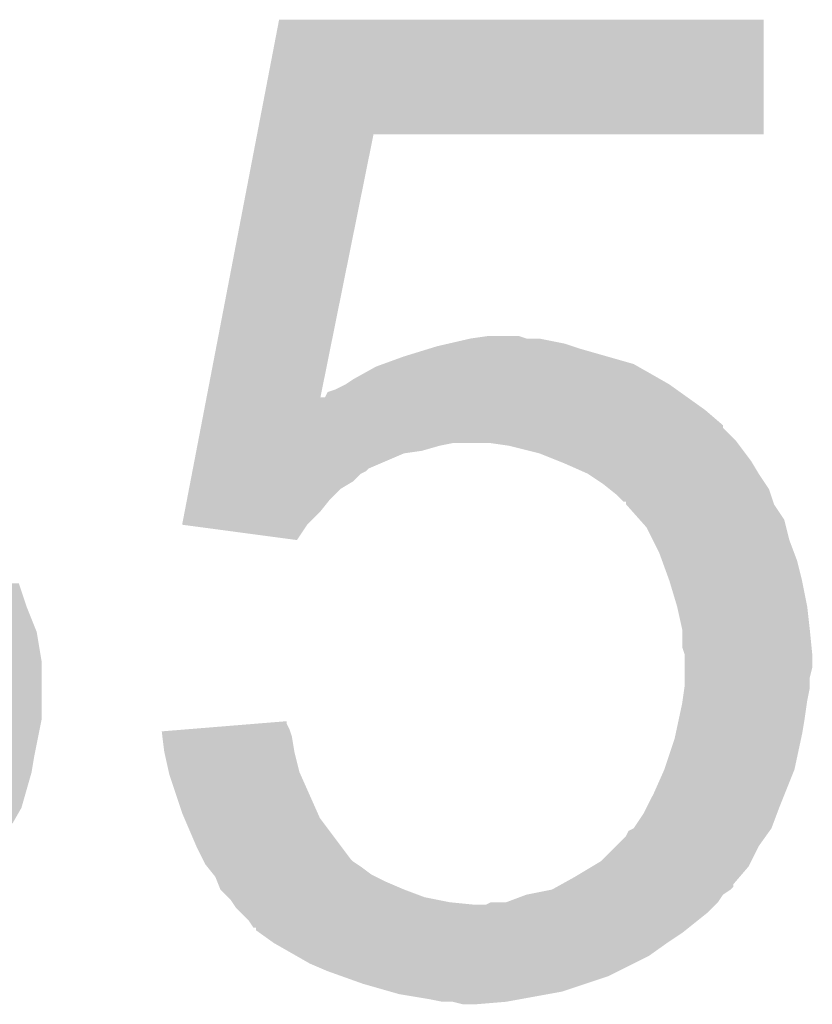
# Model space of a CAD drawing. Extents: x -9 to 122, y -9 to 65.
# Tile 144 of 256: x 43.333 to 44.122, y 58.072 to 59.052. Entities that reach past the tile are written whole.
import ezdxf

# ---------------------------------------------------------------- set-up
doc = ezdxf.new("R2010")
doc.units = 0
doc.layers.add('CLICKER_4_FOR_R7FA4M2A_V100_GTO', color=12, linetype='CONTINUOUS')

msp = doc.modelspace()

# ---------------------------------------------------------------- linework, layer by layer
at = {"layer": 'CLICKER_4_FOR_R7FA4M2A_V100_GTO'}
for points in [[(43.569556, 58.93816), (43.591492, 59.052438), (44.074058, 58.93816), (44.07408, 59.052438)], [(43.591492, 59.052438), (43.591498, 59.05246), (44.07408, 59.052438), (43.591498, 59.05246)], [(43.519336, 58.67654), (43.569552, 58.938142), (43.632672, 58.67654), (43.685456, 58.938142)], [(43.569552, 58.938142), (43.569556, 58.93816), (43.685456, 58.938142), (44.074058, 58.93816)], [(43.74896, 58.72734), (43.759958, 58.729878), (43.883578, 58.72734), (43.87596, 58.729878)], [(43.759958, 58.729878), (43.78198, 58.73496), (43.87596, 58.729878), (43.850562, 58.73496)], [(43.78198, 58.73496), (43.799746, 58.737498), (43.837864, 58.73496), (43.830242, 58.737498)], [(43.799746, 58.737498), (43.799762, 58.7375), (43.830242, 58.737498), (43.799762, 58.7375)], [(43.71594, 58.71718), (43.740704, 58.7248), (43.917872, 58.71718), (43.8912, 58.7248)], [(43.740704, 58.7248), (43.74896, 58.72734), (43.8912, 58.7248), (43.883578, 58.72734)], [(43.688002, 58.70702), (43.694986, 58.70956), (43.948988, 58.70702), (43.944542, 58.70956)], [(43.694986, 58.70956), (43.71594, 58.71718), (43.944542, 58.70956), (43.917872, 58.71718)], [(43.665138, 58.694318), (43.688002, 58.70702), (43.971216, 58.694318), (43.948988, 58.70702)], [(43.64736, 58.68416), (43.657518, 58.68924), (43.987214, 58.68416), (43.980102, 58.68924)], [(43.657518, 58.68924), (43.657522, 58.689242), (43.980102, 58.68924), (43.9801, 58.689242)], [(43.657522, 58.689242), (43.665138, 58.694318), (43.9801, 58.689242), (43.971216, 58.694318)], [(43.637206, 58.676554), (43.639748, 58.68162), (43.997862, 58.676554), (43.99077, 58.68162)], [(43.639748, 58.68162), (43.64736, 58.68416), (43.99077, 58.68162), (43.987214, 58.68416)], [(43.516898, 58.66384), (43.51886, 58.674052), (44.01566, 58.66384), (44.001366, 58.674052)], [(43.51886, 58.674052), (43.519336, 58.67654), (43.632172, 58.674052), (43.634666, 58.67654)], [(43.632172, 58.674052), (43.632672, 58.67654), (44.001366, 58.674052), (43.997882, 58.67654)], [(43.634666, 58.67654), (43.637206, 58.676554), (43.997882, 58.67654), (43.997862, 58.676554)], [(43.513972, 58.648592), (43.516898, 58.66384), (44.03344, 58.648592), (44.01566, 58.66384)], [(43.511048, 58.633358), (43.513484, 58.646054), (44.04614, 58.633358), (44.033446, 58.646054)], [(43.513484, 58.646054), (43.513972, 58.648592), (44.033446, 58.646054), (44.03344, 58.648592)], [(43.510074, 58.62828), (43.51056, 58.63082), (43.7515, 58.62828), (43.764198, 58.63082)], [(43.51056, 58.63082), (43.511048, 58.633358), (44.048044, 58.63082), (44.04614, 58.633358)], [(43.820078, 58.62828), (43.802298, 58.63082), (44.04995, 58.62828), (44.048044, 58.63082)], [(43.505684, 58.605418), (43.50861, 58.620658), (43.68038, 58.605418), (43.715938, 58.620658)], [(43.50861, 58.620658), (43.509098, 58.6232), (43.715938, 58.620658), (43.733718, 58.6232)], [(43.509098, 58.6232), (43.510074, 58.62828), (43.733718, 58.6232), (43.7515, 58.62828)], [(43.850558, 58.62066), (43.820078, 58.62828), (44.055666, 58.62066), (44.04995, 58.62828)], [(43.869616, 58.613038), (43.850558, 58.62066), (44.061382, 58.613038), (44.055666, 58.62066)], [(43.87596, 58.6105), (43.869616, 58.613038), (44.062906, 58.6105), (44.061382, 58.613038)], [(43.50471, 58.600338), (43.505196, 58.602878), (43.67276, 58.600338), (43.677836, 58.602878)], [(43.505196, 58.602878), (43.505684, 58.605418), (43.677836, 58.602878), (43.68038, 58.605418)], [(43.89882, 58.60034), (43.87596, 58.6105), (44.068998, 58.60034), (44.062906, 58.6105)], [(43.501784, 58.585098), (43.503246, 58.592718), (43.652438, 58.585098), (43.665138, 58.592718)], [(43.503246, 58.592718), (43.50471, 58.600338), (43.665138, 58.592718), (43.67276, 58.600338)], [(43.91406, 58.59018), (43.89882, 58.60034), (44.075774, 58.59018), (44.068998, 58.60034)], [(43.499834, 58.574938), (43.501784, 58.585098), (43.642278, 58.574938), (43.652438, 58.585098)], [(43.920412, 58.5851), (43.91406, 58.59018), (44.07916, 58.5851), (44.075774, 58.59018)], [(43.926758, 58.580022), (43.920412, 58.5851), (44.080854, 58.580022), (44.07916, 58.5851)], [(43.497396, 58.56224), (43.499834, 58.574938), (43.63212, 58.56224), (43.642278, 58.574938)], [(43.934374, 58.572406), (43.926758, 58.580022), (44.083392, 58.572406), (44.080854, 58.580022)], [(43.936898, 58.5724), (43.934374, 58.572406), (44.083394, 58.5724), (44.083392, 58.572406)], [(43.93692, 58.569866), (43.936898, 58.5724), (44.08424, 58.569866), (44.083394, 58.5724)], [(43.494964, 58.549564), (43.497396, 58.56224), (43.619444, 58.549564), (43.63212, 58.56224)], [(43.93693, 58.569856), (43.93692, 58.569866), (44.084242, 58.569856), (44.08424, 58.569866)], [(43.95047, 58.554618), (43.93693, 58.569856), (44.094402, 58.554618), (44.084242, 58.569856)], [(43.957238, 58.547), (43.95047, 58.554618), (44.096308, 58.547), (44.094402, 58.554618)], [(43.495144, 58.54954), (43.494964, 58.549564), (43.61942, 58.54954), (43.619444, 58.549564)], [(43.609248, 58.534302), (43.495144, 58.54954), (43.609248, 58.534302), (43.61942, 58.54954)], [(43.963592, 58.534298), (43.957238, 58.547), (44.099482, 58.534298), (44.096308, 58.547)], [(43.96994, 58.5216), (43.963592, 58.534298), (44.104244, 58.5216), (44.099482, 58.534298)], [(43.972714, 58.513978), (43.96994, 58.5216), (44.1071, 58.513978), (44.104244, 58.5216)], [(43.980102, 58.49366), (43.972714, 58.513978), (44.11218, 58.49366), (44.1071, 58.513978)], [(43.98772, 58.46826), (43.980102, 58.49366), (44.11726, 58.46826), (44.11218, 58.49366)], [(43.207938, 58.468264), (43.192702, 58.49112), (43.34002, 58.468264), (43.3324, 58.49112)], [(43.20794, 58.46826), (43.207938, 58.468264), (43.34002, 58.46826), (43.34002, 58.468264)], [(43.216408, 58.442858), (43.20794, 58.46826), (43.35018, 58.442858), (43.34002, 58.46826)], [(43.98772, 58.468258), (43.98772, 58.46826), (44.117262, 58.468258), (44.11726, 58.46826)], [(43.9928, 58.445402), (43.98772, 58.468258), (44.1198, 58.445402), (44.117262, 58.468258)], [(43.9928, 58.4454), (43.9928, 58.445402), (44.1198, 58.4454), (44.1198, 58.445402)], [(43.9928, 58.427624), (43.9928, 58.4454), (44.121578, 58.427624), (44.1198, 58.4454)], [(43.223178, 58.422542), (43.216408, 58.442858), (43.353566, 58.422542), (43.35018, 58.442858)], [(43.995338, 58.420002), (43.9928, 58.427624), (44.12234, 58.420002), (44.121578, 58.427624)], [(43.224632, 58.412378), (43.223178, 58.422542), (43.35526, 58.412378), (43.353566, 58.422542)], [(43.99534, 58.407298), (43.995338, 58.420002), (44.12234, 58.407298), (44.12234, 58.420002)], [(43.22572, 58.40476), (43.224632, 58.412378), (43.35526, 58.40476), (43.35526, 58.412378)], [(43.99534, 58.397138), (43.99534, 58.407298), (44.1198, 58.397138), (44.12234, 58.407298)], [(43.22826, 58.389522), (43.22572, 58.40476), (43.35526, 58.389522), (43.35526, 58.40476)], [(43.99534, 58.389522), (43.99534, 58.397138), (44.1198, 58.389522), (44.1198, 58.397138)], [(43.22826, 58.374278), (43.22826, 58.389522), (43.35526, 58.374278), (43.35526, 58.389522)], [(43.993162, 58.37428), (43.994976, 58.386978), (44.11726, 58.37428), (44.1198, 58.386978)], [(43.994976, 58.386978), (43.99534, 58.389522), (44.1198, 58.386978), (44.1198, 58.389522)], [(43.226778, 58.356498), (43.22826, 58.374278), (43.35526, 58.356498), (43.35526, 58.374278)], [(43.989534, 58.3565), (43.9928, 58.37174), (44.11472, 58.3565), (44.116896, 58.37174)], [(43.9928, 58.37174), (43.993162, 58.37428), (44.116896, 58.37174), (44.11726, 58.37428)], [(43.22572, 58.343798), (43.226778, 58.356498), (43.352718, 58.343798), (43.35526, 58.356498)], [(43.986268, 58.34126), (43.989534, 58.3565), (44.11218, 58.34126), (44.11472, 58.3565)], [(43.47466, 58.3438), (43.505818, 58.346338), (43.602488, 58.3438), (43.60164, 58.346338)], [(43.505818, 58.346338), (43.56816, 58.351416), (43.60164, 58.346338), (43.599102, 58.351416)], [(43.56816, 58.351416), (43.5991, 58.353936), (43.599102, 58.351416), (43.5991, 58.353936)], [(43.2211, 58.3184), (43.22572, 58.343798), (43.34764, 58.3184), (43.352718, 58.343798)], [(43.47529, 58.33872), (43.47466, 58.3438), (43.60418, 58.33872), (43.602488, 58.3438)], [(43.47718, 58.32348), (43.47529, 58.33872), (43.60672, 58.32348), (43.60418, 58.33872)], [(43.97502, 58.3057), (43.98518, 58.336182), (44.104558, 58.3057), (44.11109, 58.336182)], [(43.98518, 58.336182), (43.986268, 58.34126), (44.11109, 58.336182), (44.11218, 58.34126)], [(43.22064, 58.315862), (43.2211, 58.3184), (43.347216, 58.315862), (43.34764, 58.3184)], [(43.481698, 58.303158), (43.47718, 58.32348), (43.6118, 58.303158), (43.60672, 58.32348)], [(43.215558, 58.303158), (43.22064, 58.315862), (43.3451, 58.303158), (43.347216, 58.315862)], [(43.21048, 58.29046), (43.215558, 58.303158), (43.341472, 58.29046), (43.3451, 58.303158)], [(43.48226, 58.300622), (43.481698, 58.303158), (43.612928, 58.300622), (43.6118, 58.303158)], [(43.49496, 58.26252), (43.48226, 58.300622), (43.629864, 58.26252), (43.612928, 58.300622)], [(43.96486, 58.28284), (43.975018, 58.305698), (44.095414, 58.28284), (44.104558, 58.305698)], [(43.975018, 58.305698), (43.97502, 58.3057), (44.104558, 58.305698), (44.104558, 58.3057)], [(43.20032, 58.270142), (43.21048, 58.29046), (43.335666, 58.270142), (43.341472, 58.29046)], [(43.957238, 58.2676), (43.96486, 58.28284), (44.08932, 58.2676), (44.095414, 58.28284)], [(43.187618, 58.25236), (43.198502, 58.267598), (43.32623, 58.25236), (43.33494, 58.267598)], [(43.198502, 58.267598), (43.20032, 58.270142), (43.33494, 58.267598), (43.335666, 58.270142)], [(43.9547, 58.262522), (43.957238, 58.2676), (44.087414, 58.262522), (44.08932, 58.2676)], [(43.497138, 58.25744), (43.49496, 58.26252), (43.632122, 58.25744), (43.629864, 58.26252)], [(43.94454, 58.247284), (43.9547, 58.262522), (44.0817, 58.247284), (44.087414, 58.262522)], [(43.5102, 58.22696), (43.497138, 58.25744), (43.654982, 58.22696), (43.632122, 58.25744)], [(43.926756, 58.229498), (43.936922, 58.239664), (44.069, 58.229498), (44.07626, 58.239664)], [(43.936922, 58.239664), (43.939466, 58.244742), (44.07626, 58.239664), (44.079886, 58.244742)], [(43.939466, 58.244742), (43.944528, 58.247278), (44.079886, 58.244742), (44.081698, 58.247278)], [(43.944528, 58.247278), (43.94454, 58.247284), (44.081698, 58.247278), (44.0817, 58.247284)], [(43.911522, 58.214262), (43.926756, 58.229498), (44.06138, 58.214262), (44.069, 58.229498)], [(43.51528, 58.2168), (43.5102, 58.22696), (43.662602, 58.2168), (43.654982, 58.22696)], [(43.51655, 58.21426), (43.51528, 58.2168), (43.66514, 58.21426), (43.662602, 58.2168)], [(43.517818, 58.211722), (43.51655, 58.21426), (43.668948, 58.211722), (43.66514, 58.21426)], [(43.519852, 58.20918), (43.517818, 58.211722), (43.67276, 58.20918), (43.668948, 58.211722)], [(43.525948, 58.20156), (43.519852, 58.20918), (43.682922, 58.20156), (43.67276, 58.20918)], [(43.88612, 58.19902), (43.903052, 58.20918), (44.050134, 58.19902), (44.05884, 58.20918)], [(43.903052, 58.20918), (43.911522, 58.214262), (44.05884, 58.20918), (44.06138, 58.214262)], [(43.527978, 58.19902), (43.525948, 58.20156), (43.688002, 58.19902), (43.682922, 58.20156)], [(43.530012, 58.19394), (43.527978, 58.19902), (43.69816, 58.19394), (43.688002, 58.19902)], [(43.872394, 58.191394), (43.88612, 58.19902), (44.0436, 58.191394), (44.050134, 58.19902)], [(43.53306, 58.186324), (43.530012, 58.19394), (43.715932, 58.186324), (43.69816, 58.19394)], [(43.867824, 58.188854), (43.872394, 58.191394), (44.043594, 58.188854), (44.0436, 58.191394)], [(43.533064, 58.18632), (43.53306, 58.186324), (43.71594, 58.18632), (43.715932, 58.186324)], [(43.540682, 58.1787), (43.533064, 58.18632), (43.736262, 58.1787), (43.71594, 58.18632)], [(43.817544, 58.173622), (43.837856, 58.181238), (44.02836, 58.173622), (44.033438, 58.181238)], [(43.837856, 58.181238), (43.837862, 58.18124), (44.033438, 58.181238), (44.03344, 58.18124)], [(43.837862, 58.18124), (43.863264, 58.18632), (44.03344, 58.18124), (44.04106, 58.18632)], [(43.863264, 58.18632), (43.867824, 58.188854), (44.04106, 58.18632), (44.043594, 58.188854)], [(43.543218, 58.176162), (43.540682, 58.1787), (43.748952, 58.176162), (43.736262, 58.1787)], [(43.544914, 58.17362), (43.543218, 58.176162), (43.761658, 58.17362), (43.748952, 58.176162)], [(43.546608, 58.17108), (43.544914, 58.17362), (43.787058, 58.17108), (43.761658, 58.17362)], [(43.5483, 58.16854), (43.546608, 58.17108), (44.02328, 58.16854), (44.02582, 58.17108)], [(43.787058, 58.17108), (43.797224, 58.171082), (44.02582, 58.17108), (44.025822, 58.171082)], [(43.797224, 58.171082), (43.802298, 58.173618), (44.025822, 58.171082), (44.028358, 58.173618)], [(43.802298, 58.173618), (43.802304, 58.17362), (44.028358, 58.173618), (44.028358, 58.17362)], [(43.802304, 58.17362), (43.817544, 58.173622), (44.028358, 58.17362), (44.02836, 58.173622)], [(43.553382, 58.163458), (43.5483, 58.16854), (44.018198, 58.163458), (44.02328, 58.16854)], [(43.560998, 58.155842), (43.553382, 58.163458), (44.008676, 58.155842), (44.018198, 58.163458)], [(43.566076, 58.148228), (43.560998, 58.155842), (43.99916, 58.148228), (44.008676, 58.155842)], [(43.568598, 58.14822), (43.566076, 58.148228), (43.99915, 58.14822), (43.99916, 58.148228)], [(43.56862, 58.14569), (43.568598, 58.14822), (43.995986, 58.14569), (43.99915, 58.14822)], [(43.572188, 58.14314), (43.56862, 58.14569), (43.9928, 58.14314), (43.995986, 58.14569)], [(43.586398, 58.13298), (43.572188, 58.14314), (43.97756, 58.13298), (43.9928, 58.14314)], [(43.608624, 58.12028), (43.586398, 58.13298), (43.959778, 58.12028), (43.97756, 58.13298)], [(43.621958, 58.11266), (43.608624, 58.12028), (43.944538, 58.11266), (43.959778, 58.12028)], [(43.639742, 58.10504), (43.621958, 58.11266), (43.929298, 58.10504), (43.944538, 58.11266)], [(43.653966, 58.09996), (43.639742, 58.10504), (43.919138, 58.09996), (43.929298, 58.10504)], [(43.6753, 58.09234), (43.653966, 58.09996), (43.896278, 58.09234), (43.919138, 58.09996)], [(43.70197, 58.08472), (43.6753, 58.09234), (43.87342, 58.08472), (43.896278, 58.09234)], [(43.710858, 58.08218), (43.70197, 58.08472), (43.85945, 58.08218), (43.87342, 58.08472)], [(43.74134, 58.0771), (43.710858, 58.08218), (43.83151, 58.0771), (43.85945, 58.08218)], [(43.754038, 58.07456), (43.74134, 58.0771), (43.817542, 58.07456), (43.83151, 58.0771)], [(43.774358, 58.07202), (43.764198, 58.07456), (43.787062, 58.07202), (43.817542, 58.07456)]]:
    msp.add_solid(points, dxfattribs=at)

doc.saveas('drawing.dxf')
